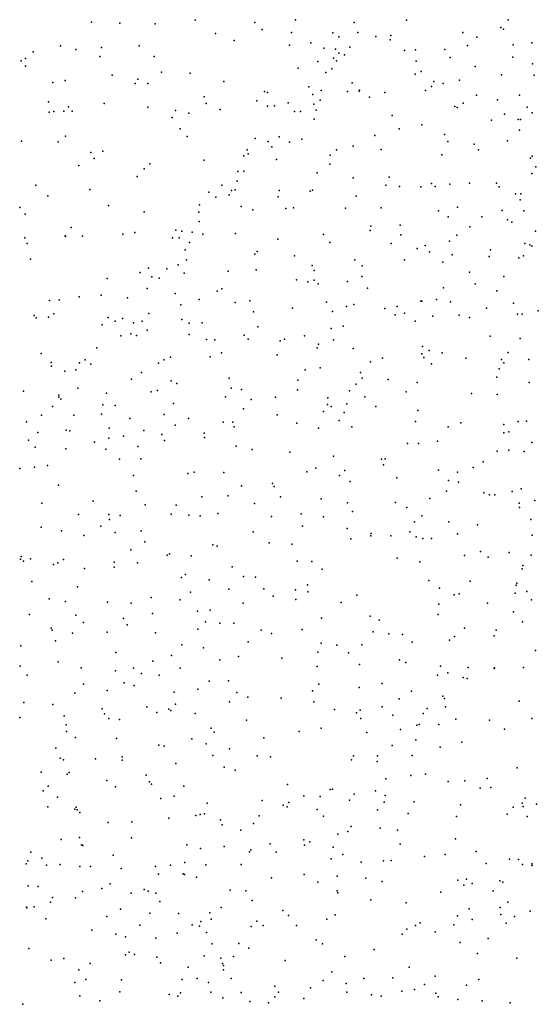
# Model space of a CAD drawing. Header units: metres. Extents: x -25 to 25, y -27.7 to 27.8.
# Tile 88 of 209: x -1.9 to -1.2, y -6.7 to -5.4. Entities that reach past the tile are written whole.
import ezdxf

# ---------------------------------------------------------------- set-up
doc = ezdxf.new("R2010")
doc.units = ezdxf.units.M

msp = doc.modelspace()

# ---------------------------------------------------------------- linework, layer by layer
for p in [(-1.8163, -5.3577, 15.1605), (-1.7781, -5.3591, 19.2294), (-1.7296, -5.3603, 0.5222), (-1.6756, -5.3551, -1.5947), (-1.5943, -5.3585, -1.5642), (-1.5389, -5.3548, 14.457), (-1.459, -5.3583, -5.5267), (-1.3879, -5.3552, -7.8795), (-1.2599, -5.3652, 19.4932), (-1.2498, -5.3545, -1.4816), (-1.6479, -5.3732, 19.3455), (-1.5842, -5.3677, 16.3682), (-1.5445, -5.3717, -8.0561), (-1.488, -5.3725, -3.0762), (-1.4799, -5.3778, -5.6266), (-1.4542, -5.3721, 19.4461), (-1.4299, -5.3772, -6.4827), (-1.4093, -5.376, -3.0826), (-1.3114, -5.3721, -3.0866), (-1.2925, -5.3782, -7.761), (-1.2559, -5.3673, -5.2304), (-1.8587, -5.3901, 19.1472), (-1.8028, -5.3925, 0.5133), (-1.7516, -5.39, -3.0031), (-1.6226, -5.383, -8.1147), (-1.547, -5.3893, 0.5033), (-1.518, -5.3861, -1.5565), (-1.4651, -5.3918, -5.4378), (-1.4103, -5.382, -5.3293), (-1.305, -5.3896, -1.5246), (-1.2427, -5.3888, -6.7627), (-1.2174, -5.386, 17.0735), (-1.8959, -5.3981, 15.2174), (-1.8377, -5.395, -2.9865), (-1.805, -5.4044, -8.2682), (-1.7314, -5.4043, 19.2882), (-1.5002, -5.393, -7.9999), (-1.4847, -5.3945, -5.7068), (-1.4801, -5.3999, -5.7919), (-1.4725, -5.4021, -5.9918), (-1.3905, -5.3963, 0.4569), (-1.3757, -5.3956, 18.1849), (-1.336, -5.395, -6.6319), (-1.3288, -5.4061, 3.124), (-1.2433, -5.4055, -3.0823), (-1.912, -5.4102, 0.4979), (-1.9062, -5.4176, -8.3242), (-1.906, -5.4072, -2.965), (-1.5084, -5.4114, 24.5255), (-1.4873, -5.4066, -6.2436), (-1.4831, -5.4106, -5.8857), (-1.3747, -5.4107, -1.5585), (-1.2945, -5.418, 24.4287), (-1.2166, -5.4147, -7.6136), (-1.7884, -5.4298, 15.039), (-1.7211, -5.4259, 14.7936), (-1.6823, -5.4274, 14.7002), (-1.5355, -5.4203, 15.7828), (-1.4977, -5.4263, -6.1463), (-1.4894, -5.4215, -6.0603), (-1.376, -5.4286, 16.6885), (-1.3679, -5.4247, 14.3241), (-1.2588, -5.4294, 17.9304), (-1.2145, -5.4297, 17.4601), (-1.8688, -5.44, 24.6649), (-1.8524, -5.4372, 16.128), (-1.7571, -5.441, 14.954), (-1.7535, -5.4353, -1.6223), (-1.74, -5.4413, 15.8863), (-1.6366, -5.4383, 0.5008), (-1.5206, -5.4456, -5.5104), (-1.4618, -5.4405, -6.3559), (-1.3542, -5.4455, -3.0696), (-1.3506, -5.4386, -7.8103), (-1.338, -5.4414, 19.5813), (-1.3159, -5.4368, 19.4232), (-1.663, -5.4595, -2.9825), (-1.5811, -5.4523, -3.0167), (-1.5772, -5.4535, -1.6164), (-1.5156, -5.4561, -5.9434), (-1.5042, -5.4508, -1.5965), (-1.4682, -5.4523, -3.0457), (-1.4525, -5.4518, -5.3282), (-1.452, -5.4501, -6.4674), (-1.4382, -5.4596, 0.4573), (-1.4176, -5.4535, -1.597), (-1.3623, -5.4507, 15.6198), (-1.2928, -5.4573, 0.4139), (-1.2342, -5.457, 15.4354), (-1.875, -5.4661, -8.28), (-1.8477, -5.4731, 15.0875), (-1.799, -5.4685, -8.2193), (-1.6604, -5.4683, -8.1044), (-1.5915, -5.4647, 20.8669), (-1.577, -5.4722, 14.522), (-1.5676, -5.4716, 16.4957), (-1.5489, -5.4676, -5.6423), (-1.5138, -5.4695, 0.4817), (-1.5053, -5.464, 14.4412), (-1.3221, -5.4727, -6.6323), (-1.3109, -5.468, 2.9383), (-1.2644, -5.4632, -6.7126), (-1.8741, -5.4802, 0.4896), (-1.8676, -5.4791, -1.653), (-1.8542, -5.4786, 19.1804), (-1.8427, -5.4787, -2.9024), (-1.7398, -5.4736, -8.168), (-1.702, -5.4777, 0.5009), (-1.6839, -5.4814, 24.6013), (-1.6416, -5.4765, 14.6103), (-1.5405, -5.4795, -5.8347), (-1.5323, -5.4791, -6.0521), (-1.5108, -5.4775, -6.3076), (-1.4077, -5.4845, 20.8012), (-1.3192, -5.4737, 19.5039), (-1.2547, -5.4828, -7.668), (-1.2238, -5.4735, -3.0686), (-1.2172, -5.4809, -6.7796), (-1.7069, -5.4875, 19.3335), (-1.5134, -5.4897, -5.3612), (-1.3672, -5.4974, -6.5751), (-1.2724, -5.4912, -5.2182), (-1.2362, -5.4902, 14.2783), (-1.233, -5.49, 17.2541), (-1.8516, -5.5126, 18.581), (-1.6957, -5.5027, -1.6349), (-1.4311, -5.5118, 19.4778), (-1.3978, -5.503, -7.8406), (-1.3361, -5.5104, 14.3301), (-1.2341, -5.5046, -1.5998), (-1.9115, -5.5195, -2.8461), (-1.8619, -5.5206, 15.9751), (-1.6863, -5.5134, 20.9875), (-1.594, -5.516, 0.4844), (-1.576, -5.52, -5.5044), (-1.561, -5.5139, -5.9597), (-1.5472, -5.5211, 19.4539), (-1.5302, -5.5169, 3.4246), (-1.4606, -5.5263, -7.8987), (-1.3316, -5.52, -7.768), (-1.296, -5.5237, -1.6333), (-1.2505, -5.519, 17.67), (-1.8173, -5.5349, -1.6485), (-1.8012, -5.533, 15.0305), (-1.6092, -5.5395, -8.0338), (-1.6048, -5.5315, -5.6078), (-1.6033, -5.5367, -5.6784), (-1.571, -5.5275, -6.1886), (-1.4919, -5.5388, 16.6483), (-1.4832, -5.5315, 0.4544), (-1.4224, -5.5307, -5.295), (-1.3401, -5.5383, -5.2471), (-1.2901, -5.5313, 20.0693), (-1.2172, -5.5398, -7.6063), (-1.8338, -5.5525, 19.2514), (-1.813, -5.5432, 0.4809), (-1.7372, -5.5503, -2.8557), (-1.6634, -5.5453, -2.9015), (-1.5646, -5.5446, -5.3878), (-1.4922, -5.5509, -2.9906), (-1.2193, -5.5426, -3.0531), (-1.7446, -5.557, -1.6443), (-1.6175, -5.5609, 21.1568), (-1.6091, -5.5605, -5.9025), (-1.5095, -5.5626, -7.9457), (-1.2174, -5.5637, 0.346), (-1.212, -5.5544, -5.176), (-1.8922, -5.5796, 0.4548), (-1.7543, -5.5676, 19.3408), (-1.639, -5.5794, -5.7367), (-1.6182, -5.5741, -1.6493), (-1.4604, -5.5696, 14.4654), (-1.4162, -5.5792, -1.6717), (-1.4117, -5.5685, -3.0081), (-1.3539, -5.5772, 19.8536), (-1.3292, -5.578, 3.3235), (-1.3024, -5.5765, -3.0328), (-1.2656, -5.5765, -7.6714), (-1.8187, -5.5853, 24.6122), (-1.657, -5.5891, -5.6225), (-1.6291, -5.5927, -6.0528), (-1.6261, -5.5866, -5.4866), (-1.6208, -5.5857, -6.1514), (-1.561, -5.5867, 14.576), (-1.5188, -5.5877, -1.6692), (-1.5159, -5.586, -6.4089), (-1.3975, -5.581, 20.9588), (-1.3683, -5.5815, 19.5002), (-1.3492, -5.5814, 20.4478), (-1.262, -5.5818, -6.7077), (-1.2398, -5.591, -1.6601), (-1.2323, -5.5911, 19.1691), (-1.8756, -5.5937, 15.1131), (-1.7931, -5.607, -8.1887), (-1.6695, -5.606, 14.7581), (-1.6475, -5.5956, -5.8311), (-1.5627, -5.5953, -7.9906), (-1.4564, -5.5945, -6.4907), (-1.2336, -5.5992, 24.3992), (-1.9141, -5.6097, 19.1864), (-1.9067, -5.6187, 21.1085), (-1.745, -5.6158, -2.7902), (-1.6703, -5.6161, -8.0808), (-1.6127, -5.6082, 0.4499), (-1.597, -5.6128, -6.2856), (-1.5519, -5.6113, -6.3411), (-1.5417, -5.6103, 0.4424), (-1.471, -5.6107, -5.3055), (-1.4225, -5.6101, 15.5455), (-1.3445, -5.6142, 20.6187), (-1.3186, -5.6093, 0.387), (-1.2577, -5.614, 15.1161), (-1.2282, -5.6144, 14.9308), (-1.6702, -5.6286, -5.9921), (-1.3968, -5.6336, -2.9711), (-1.3314, -5.6226, 20.8206), (-1.2855, -5.6226, -5.2085), (-1.2507, -5.6264, 3.467), (-1.2448, -5.6295, -3.0221), (-1.844, -5.6371, -2.7557), (-1.7736, -5.6459, 15.0004), (-1.7574, -5.6436, -1.6609), (-1.7016, -5.6407, -5.6706), (-1.6936, -5.642, -5.543), (-1.6795, -5.6432, -1.6607), (-1.6648, -5.6458, -5.4485), (-1.6204, -5.6452, 18.3108), (-1.5011, -5.6464, 14.5481), (-1.4375, -5.6412, 0.4101), (-1.4365, -5.6349, 19.4946), (-1.3956, -5.6471, -6.5662), (-1.302, -5.6359, 17.3297), (-1.2126, -5.6419, 0.3193), (-1.9071, -5.6511, -1.657), (-1.904, -5.6587, 19.2637), (-1.8524, -5.6481, -8.2386), (-1.8518, -5.6492, 21.5156), (-1.8287, -5.6488, 0.4331), (-1.7063, -5.6512, -5.7578), (-1.6971, -5.6511, -5.9133), (-1.6833, -5.6574, -6.1411), (-1.5632, -5.6526, 15.6486), (-1.4923, -5.6574, 18.1398), (-1.4087, -5.6586, -5.2669), (-1.3296, -5.6557, 19.5164), (-1.3197, -5.6474, 19.3005), (-1.227, -5.6586, -6.7646), (-1.2203, -5.6603, -5.1726), (-1.6892, -5.6674, 3.4836), (-1.5943, -5.6732, -5.3316), (-1.5913, -5.6695, -8.008), (-1.3734, -5.6657, 14.4417), (-1.3626, -5.6613, 19.4503), (-1.3568, -5.67, 17.7486), (-1.2739, -5.6672, -6.6973), (-1.2176, -5.6621, 14.3534), (-1.8995, -5.68, 0.4185), (-1.6871, -5.6811, 19.4415), (-1.5402, -5.6754, -6.4257), (-1.4582, -5.681, 16.8245), (-1.3907, -5.6808, 3.5774), (-1.3386, -5.6841, 17.1487), (-1.3257, -5.6741, -2.9704), (-1.2757, -5.6763, -1.7163), (-1.2351, -5.6781, 19.52), (-1.2288, -5.6756, 3.6278), (-1.7502, -5.6983, -5.7299), (-1.739, -5.6922, -5.8651), (-1.7138, -5.6931, -2.7465), (-1.6987, -5.6878, -6.2388), (-1.6905, -5.6991, 14.8537), (-1.6307, -5.6961, 14.7652), (-1.5924, -5.6944, 19.4939), (-1.5164, -5.6887, -2.8588), (-1.5136, -5.6953, -5.288), (-1.4481, -5.6892, -1.7173), (-1.3021, -5.6976, 21.0698), (-1.7952, -5.7061, 19.4273), (-1.7344, -5.7038, -6.0917), (-1.7243, -5.7059, 0.4248), (-1.5377, -5.708, -7.9603), (-1.522, -5.7109, -1.7213), (-1.5137, -5.7087, 14.6098), (-1.5081, -5.7135, 21.3728), (-1.4682, -5.7102, 19.942), (-1.4488, -5.7034, -6.5225), (-1.2948, -5.7133, 0.3457), (-1.2554, -5.7036, 2.832), (-1.7409, -5.7199, -6.1782), (-1.7024, -5.7267, 15.7196), (-1.6453, -5.7236, -2.7602), (-1.6391, -5.7203, 0.4176), (-1.4409, -5.7196, 0.3893), (-1.3376, -5.719, -7.7351), (-1.265, -5.7228, 3.1169), (-1.8734, -5.7361, -1.6524), (-1.8603, -5.7354, -2.6766), (-1.8334, -5.7313, 18.4758), (-1.8033, -5.7289, 15.0322), (-1.7675, -5.7324, -6.0171), (-1.6701, -5.7346, 19.5172), (-1.6208, -5.7387, -6.3659), (-1.6009, -5.7366, -1.7107), (-1.4966, -5.7386, 20.6122), (-1.3687, -5.7369, 21.2546), (-1.3671, -5.737, -5.2237), (-1.3474, -5.7349, -6.6159), (-1.3283, -5.7379, -1.7688), (-1.2423, -5.7398, -1.7516), (-1.7383, -5.7537, -2.6901), (-1.6948, -5.7421, 16.6026), (-1.5963, -5.7517, 20.4511), (-1.5429, -5.7466, 0.4049), (-1.4885, -5.7513, -2.8264), (-1.4698, -5.7443, -7.8816), (-1.4598, -5.7418, -5.2528), (-1.4174, -5.747, 14.5523), (-1.4008, -5.7444, -2.8795), (-1.3905, -5.7532, 15.1885), (-1.2791, -5.7467, -7.6442), (-1.2087, -5.7504, 0.262), (-1.8945, -5.7566, 15.0859), (-1.8919, -5.7596, 15.9701), (-1.8751, -5.7589, 19.5), (-1.8677, -5.7544, -8.2608), (-1.7936, -5.7594, -5.7095), (-1.7841, -5.7641, 0.4029), (-1.7742, -5.7606, -5.467), (-1.7593, -5.7663, -5.3952), (-1.7474, -5.7643, -8.1719), (-1.6934, -5.762, -8.1138), (-1.6834, -5.7668, -5.334), (-1.666, -5.7667, -1.699), (-1.4035, -5.7558, -6.571), (-1.3762, -5.7641, 19.5374), (-1.352, -5.7574, 15.0099), (-1.3164, -5.7561, 24.4322), (-1.3024, -5.7593, 14.8216), (-1.237, -5.7549, 14.4338), (-1.2307, -5.7545, 20.9367), (-1.8018, -5.7693, -5.5804), (-1.7407, -5.7766, 14.9829), (-1.5902, -5.7719, 20.0814), (-1.4905, -5.7744, -1.7571), (-1.474, -5.7709, 19.7688), (-1.7765, -5.7841, -1.6764), (-1.763, -5.7815, 19.5564), (-1.7551, -5.7838, -6.2559), (-1.6834, -5.7822, 21.5317), (-1.6601, -5.7892, 20.2942), (-1.6487, -5.7897, -8.0675), (-1.6088, -5.7831, -5.2867), (-1.6033, -5.7886, 3.5676), (-1.5599, -5.7909, -7.9782), (-1.554, -5.7889, -6.4527), (-1.5267, -5.7843, 19.5481), (-1.4871, -5.7894, 14.6698), (-1.2744, -5.7845, -6.7191), (-1.2336, -5.7879, 19.1256), (-1.809, -5.8004, -6.1136), (-1.6396, -5.8073, -2.7121), (-1.5097, -5.8006, -7.9224), (-1.5075, -5.7954, -5.2486), (-1.4607, -5.8014, 0.3582), (-1.3663, -5.7988, -1.7862), (-1.3571, -5.804, -2.8773), (-1.3396, -5.8072, -7.7207), (-1.2495, -5.8066, -7.5811), (-1.8848, -5.808, 0.3733), (-1.8712, -5.8206, 19.5909), (-1.8329, -5.8207, -5.981), (-1.825, -5.8168, -5.5298), (-1.7182, -5.8169, -6.3201), (-1.709, -5.8131, 0.381), (-1.6552, -5.8129, -6.3836), (-1.564, -5.81, 18.0886), (-1.4371, -5.8194, -6.5589), (-1.4205, -5.8144, -7.8141), (-1.367, -5.8087, 20.8546), (-1.3646, -5.8138, 0.3208), (-1.3072, -5.8144, -5.1798), (-1.2589, -5.8163, -1.7904), (-1.2555, -5.8209, -2.9202), (-1.2217, -5.8163, 19.5371), (-1.8708, -5.8252, -2.6398), (-1.8529, -5.8323, -1.6673), (-1.8378, -5.8304, -5.6933), (-1.8171, -5.8228, -6.2028), (-1.7486, -5.8341, 18.3252), (-1.7251, -5.8212, -2.669), (-1.5259, -5.8305, 0.3615), (-1.5053, -5.8275, -6.4998), (-1.4507, -5.8338, -2.8099), (-1.3541, -5.8224, 3.7155), (-1.2619, -5.8291, 14.511), (-1.7619, -5.8432, -5.3287), (-1.708, -5.8453, -8.1407), (-1.629, -5.8418, 14.8886), (-1.5358, -5.8446, -1.7763), (-1.4483, -5.8417, 19.5744), (-1.4131, -5.8434, 17.1917), (-1.3736, -5.8477, -5.1888), (-1.2653, -5.8403, 0.2431), (-1.2212, -5.8478, -6.8192), (-1.909, -5.8592, 16.4578), (-1.835, -5.8551, 0.3564), (-1.7352, -5.8605, -1.6938), (-1.7265, -5.8583, 20.1138), (-1.7003, -5.849, 19.6235), (-1.6264, -5.8553, 0.3553), (-1.6126, -5.8571, -6.4445), (-1.5363, -5.8576, 14.8046), (-1.4656, -5.8588, -5.2111), (-1.4563, -5.8497, -1.7916), (-1.3885, -5.8602, -6.6152), (-1.861, -5.8674, -5.6295), (-1.8607, -5.8646, -5.8484), (-1.858, -5.8703, -6.1421), (-1.796, -5.8619, -8.2206), (-1.6343, -5.8672, -8.0537), (-1.5994, -5.8705, -2.6977), (-1.5662, -5.8677, -5.2375), (-1.4949, -5.8685, 15.033), (-1.4446, -5.8671, 19.5323), (-1.2996, -5.8627, 21.1966), (-1.2648, -5.8641, -6.7624), (-1.8695, -5.88, 21.7042), (-1.8009, -5.878, 19.6681), (-1.7843, -5.8787, 16.6076), (-1.7049, -5.8763, -6.3774), (-1.6097, -5.8832, 19.6416), (-1.501, -5.8868, 17.8057), (-1.4954, -5.8774, -7.8992), (-1.4904, -5.88, -2.7589), (-1.469, -5.8765, 14.7462), (-1.4298, -5.88, 24.4649), (-1.3724, -5.8857, 19.5909), (-1.905, -5.9012, 19.6989), (-1.8842, -5.892, -5.976), (-1.8406, -5.8918, -2.6218), (-1.8026, -5.8908, 15.0382), (-1.7644, -5.8966, -2.6294), (-1.7174, -5.8912, -5.2706), (-1.6846, -5.8963, 20.6533), (-1.6374, -5.9013, 16.7649), (-1.6243, -5.9013, 15.4727), (-1.5639, -5.8915, -7.977), (-1.4796, -5.8992, -6.5433), (-1.4728, -5.8884, 0.3188), (-1.3759, -5.9005, 19.3694), (-1.2359, -5.9007, 21.009), (-1.225, -5.9, 3.8822), (-1.8507, -5.9124, -5.3593), (-1.846, -5.9135, -8.2617), (-1.7926, -5.9096, -1.687), (-1.7453, -5.9129, 15.7373), (-1.7024, -5.9055, 19.6913), (-1.6225, -5.9078, -1.7526), (-1.537, -5.903, -6.4942), (-1.5075, -5.9098, -1.8068), (-1.4624, -5.9079, 14.8829), (-1.3313, -5.9079, -6.6881), (-1.3139, -5.9026, -5.1568), (-1.2555, -5.9045, -2.8823), (-1.249, -5.9148, 14.5769), (-1.9021, -5.926, -2.6066), (-1.8895, -5.9155, -5.7234), (-1.793, -5.9233, -5.3034), (-1.7729, -5.9206, 0.3323), (-1.7206, -5.9183, -8.1655), (-1.7173, -5.9262, 15.024), (-1.663, -5.9163, -2.6546), (-1.6628, -5.9225, -8.0974), (-1.346, -5.9274, -1.839), (-1.2556, -5.9159, 19.5802), (-1.8931, -5.9357, -5.4937), (-1.8514, -5.9376, 20.2932), (-1.8125, -5.9285, -6.3054), (-1.7969, -5.9384, 20.5235), (-1.7534, -5.9347, -6.3688), (-1.6196, -5.9343, 0.3185), (-1.5978, -5.9388, -8.0203), (-1.3868, -5.9307, 14.7232), (-1.3717, -5.9306, -7.7396), (-1.2648, -5.941, 19.17), (-1.2489, -5.9395, 0.1632), (-1.2279, -5.9412, -6.8436), (-1.2177, -5.929, -7.4637), (-1.7785, -5.9516, 19.7555), (-1.7495, -5.9514, -5.2485), (-1.5468, -5.9424, -5.2053), (-1.4875, -5.9475, 17.0901), (-1.422, -5.9519, -5.1703), (-1.4169, -5.9512, -7.7947), (-1.9139, -5.9646, -1.6093), (-1.8938, -5.9628, -8.2969), (-1.8761, -5.9603, 2.1388), (-1.5112, -5.964, -7.9114), (-1.4719, -5.9671, 14.8688), (-1.4191, -5.9594, -2.7671), (-1.3445, -5.9668, -5.1472), (-1.2975, -5.9632, -6.7597), (-1.2838, -5.9552, 14.6647), (-1.7595, -5.974, -8.2004), (-1.6852, -5.9712, 21.5952), (-1.677, -5.9696, 19.8105), (-1.6364, -5.9699, -5.2078), (-1.5237, -5.9689, 21.4707), (-1.4793, -5.9741, -6.5717), (-1.4011, -5.9772, 0.2219), (-1.331, -5.9809, 0.1884), (-1.3184, -5.9693, 19.6284), (-1.8611, -5.9873, -6.3027), (-1.7555, -5.9951, -2.6057), (-1.6122, -5.9882, 3.7114), (-1.5703, -5.9847, -2.6674), (-1.5678, -5.9888, 0.2759), (-1.4645, -5.982, -1.8315), (-1.3173, -5.983, -7.6105), (-1.232, -5.992, -1.8404), (-1.6664, -6.0028, -8.0979), (-1.6304, -6.0015, 15.0749), (-1.5593, -6.0028, 14.9672), (-1.504, -6.0056, 17.2574), (-1.3562, -6.0053, -6.7156), (-1.3336, -5.9952, 14.7488), (-1.2826, -5.9977, -2.8446), (-1.2752, -6.0003, 0.1316), (-1.2678, -6.0003, -5.1184), (-1.2443, -5.9956, 24.3757), (-1.2136, -6.0078, -7.3694), (-1.8839, -6.0116, -2.594), (-1.814, -6.009, -5.2576), (-1.7433, -6.0137, 20.7586), (-1.7014, -6.0143, 0.2654), (-1.5945, -6.0121, -1.7866), (-1.4683, -6.0113, 19.7065), (-1.4029, -6.0105, -7.7599), (-1.3875, -6.0177, 21.28), (-1.2346, -6.0114, 19.6181), (-1.2345, -6.0176, -6.9136), (-1.8341, -6.0268, 19.8202), (-1.793, -6.027, 15.8618), (-1.7918, -6.0336, -6.4142), (-1.7774, -6.0283, 24.4974), (-1.7082, -6.0267, -1.7188), (-1.6842, -6.0279, 15.5581), (-1.6684, -6.029, 17.9677), (-1.6446, -6.0255, 15.2377), (-1.5718, -6.0299, 24.4787), (-1.5313, -6.0262, -1.8225), (-1.5007, -6.0301, -5.149), (-1.4616, -6.0231, 0.2117), (-1.3673, -6.0288, 14.8496), (-1.2188, -6.0339, 14.7306), (-1.8847, -6.0442, 1.8827), (-1.8036, -6.0427, 0.2343), (-1.5296, -6.0428, -7.9167), (-1.4688, -6.0458, -7.8336), (-1.377, -6.037, 19.6844), (-1.3303, -6.037, -2.8108), (-1.2915, -6.041, 14.6402), (-1.8571, -6.049, -6.3703), (-1.827, -6.0556, -1.6539), (-1.7844, -6.0513, 15.0508), (-1.7488, -6.0494, -5.1719), (-1.5967, -6.0505, -5.1505), (-1.4637, -6.0602, -6.6412), (-1.4365, -6.056, 3.874), (-1.4362, -6.053, -2.7359), (-1.4091, -6.0561, -1.844), (-1.3836, -6.0504, -5.128), (-1.3748, -6.0575, -7.6936), (-1.366, -6.0595, 19.3127), (-1.3538, -6.0597, -6.7618), (-1.3186, -6.0535, -7.5668), (-1.217, -6.0549, -2.8716), (-1.7629, -6.0748, -2.5967), (-1.7441, -6.0642, 16.8095), (-1.6512, -6.0684, 19.8265), (-1.6454, -6.07, -6.5118), (-1.5748, -6.0656, 17.5707), (-1.5439, -6.0672, -6.5776), (-1.9132, -6.0875, 16.1762), (-1.912, -6.0843, 19.8677), (-1.8995, -6.0872, 16.6568), (-1.8546, -6.088, -2.5894), (-1.7137, -6.0823, 2.488), (-1.7105, -6.0805, 0.2118), (-1.6808, -6.0831, -5.1451), (-1.4008, -6.0864, 14.9651), (-1.3091, -6.0827, -1.8582), (-1.2874, -6.0772, 0.0719), (-1.277, -6.085, 19.6804), (-1.2483, -6.0787, 4.0074), (-1.2183, -6.0821, -7.2477), (-1.9089, -6.0906, -1.5718), (-1.8681, -6.0951, 18.2546), (-1.8621, -6.0927, 15.0689), (-1.8259, -6.1004, 3.5756), (-1.7857, -6.0985, -8.1947), (-1.7854, -6.0919, 19.7622), (-1.7539, -6.0925, -6.4704), (-1.6253, -6.098, 14.9097), (-1.5369, -6.0905, 15.0247), (-1.5168, -6.0909, 21.1426), (-1.5028, -6.1013, -2.6787), (-1.3697, -6.0914, 0.109), (-1.2305, -6.1008, 14.8423), (-1.2297, -6.0965, -7.06), (-1.6938, -6.1125, -2.6079), (-1.6887, -6.1085, -8.0946), (-1.6098, -6.1112, -1.7799), (-1.5935, -6.112, 2.356), (-1.8977, -6.1182, 19.88), (-1.8356, -6.1253, 2.7033), (-1.6563, -6.1158, 1.9868), (-1.6297, -6.1285, 17.1016), (-1.582, -6.1282, -7.9729), (-1.5227, -6.1226, -7.8884), (-1.3578, -6.1168, -7.6178), (-1.343, -6.1272, 24.3996), (-1.3015, -6.1175, -6.8977), (-1.2387, -6.123, -0.0055), (-1.2379, -6.1202, -7.3045), (-1.8742, -6.1415, -8.2556), (-1.7352, -6.1399, 3.7258), (-1.6819, -6.1325, 19.6345), (-1.5693, -6.1381, -6.6065), (-1.5389, -6.1296, 19.8408), (-1.5222, -6.1322, -5.1211), (-1.4554, -6.1366, -6.7106), (-1.3232, -6.1364, 14.98), (-1.3162, -6.1348, 0.0423), (-1.2404, -6.1339, -7.1478), (-1.2244, -6.1318, -2.8546), (-1.8518, -6.1453, -6.4588), (-1.7947, -6.1463, 0.1515), (-1.7623, -6.1476, 1.8224), (-1.6959, -6.143, 15.0967), (-1.6102, -6.1477, -5.12), (-1.5384, -6.1424, 2.1866), (-1.4769, -6.1465, -1.8365), (-1.3438, -6.1488, 19.7525), (-1.278, -6.1476, -7.0015), (-1.2182, -6.1429, -1.8463), (-1.9008, -6.1627, 3.2277), (-1.8376, -6.1636, 18.0866), (-1.7727, -6.1682, -8.1692), (-1.7335, -6.1617, -5.1133), (-1.6722, -6.1584, 15.3537), (-1.6549, -6.1572, -1.7505), (-1.5035, -6.168, 24.4438), (-1.4374, -6.1653, 0.0774), (-1.3449, -6.1629, -5.0927), (-1.2423, -6.1593, 19.1442), (-1.8713, -6.1813, -2.5848), (-1.8272, -6.174, 19.9141), (-1.7678, -6.1768, -1.6701), (-1.6613, -6.1727, -6.5686), (-1.6419, -6.1748, 15.0648), (-1.6227, -6.1748, 21.3144), (-1.425, -6.1707, 15.0588), (-1.3092, -6.1813, -1.8581), (-1.2303, -6.1728, 14.9245), (-1.87, -6.1842, 20.966), (-1.8424, -6.1882, 15.0816), (-1.7949, -6.1871, 21.5533), (-1.7293, -6.1878, 0.1217), (-1.672, -6.1829, -2.6086), (-1.5858, -6.184, -2.6311), (-1.5715, -6.1887, 0.1058), (-1.5297, -6.1833, 3.9241), (-1.4332, -6.1865, -6.7798), (-1.4119, -6.1891, -1.842), (-1.3936, -6.1903, -7.6544), (-1.3226, -6.193, -6.9631), (-1.2688, -6.1921, -0.0441), (-1.2662, -6.1843, -7.2788), (-1.9126, -6.2056, 3.0107), (-1.8654, -6.1985, -1.5683), (-1.6934, -6.2043, -1.7123), (-1.664, -6.2081, 0.0945), (-1.6035, -6.2002, -7.9709), (-1.5042, -6.2017, 15.0746), (-1.4828, -6.2046, 19.8614), (-1.4487, -6.2041, -7.7476), (-1.3804, -6.2003, -2.7541), (-1.3297, -6.1979, -7.4612), (-1.7832, -6.2146, -5.0761), (-1.7075, -6.2187, -8.0773), (-1.6163, -6.2201, 19.9103), (-1.5574, -6.2223, -5.0774), (-1.5087, -6.2142, 0.0636), (-1.467, -6.2149, 2.3308), (-1.2126, -6.212, -0.1018), (-1.9136, -6.2331, 24.4742), (-1.8617, -6.2272, 21.4064), (-1.8305, -6.2354, -8.1808), (-1.7593, -6.2358, 17.7195), (-1.7331, -6.2264, -6.5638), (-1.6956, -6.2357, 15.7585), (-1.6419, -6.2243, -6.6229), (-1.5097, -6.2336, 1.9974), (-1.4519, -6.2308, -5.0634), (-1.3976, -6.2247, -0.0047), (-1.3888, -6.2282, -6.8704), (-1.3416, -6.233, -5.0459), (-1.3042, -6.2351, -7.3138), (-1.2683, -6.2354, -1.8337), (-1.2287, -6.2351, -2.8654), (-1.9037, -6.2455, 0.0315), (-1.784, -6.2394, 0.0631), (-1.7483, -6.243, 17.115), (-1.7242, -6.2452, 17.4502), (-1.3459, -6.2453, 19.8236), (-1.3316, -6.242, -7.3866), (-1.311, -6.2486, -7.1448), (-1.2687, -6.2362, 19.7736), (-1.8272, -6.2575, 3.6321), (-1.7718, -6.256, 15.082), (-1.7582, -6.2595, -2.5936), (-1.6565, -6.2535, -8.0022), (-1.6301, -6.2531, 0.0452), (-1.5074, -6.2578, -7.7869), (-1.4523, -6.2619, -2.7058), (-1.4212, -6.2567, -7.6504), (-1.3057, -6.2497, -0.0855), (-1.8391, -6.2699, -6.5546), (-1.7952, -6.266, 1.6627), (-1.7038, -6.2684, 0.037), (-1.6718, -6.2644, 2.7231), (-1.6187, -6.2689, 15.0927), (-1.604, -6.2754, -7.927), (-1.516, -6.2665, -6.7621), (-1.3812, -6.2673, -0.0622), (-1.3385, -6.2741, 4.0901), (-1.9085, -6.2823, 16.9037), (-1.869, -6.2853, -1.5245), (-1.7411, -6.2884, -8.0773), (-1.7023, -6.2848, -6.6313), (-1.6287, -6.2815, -5.0402), (-1.5583, -6.2768, -7.8502), (-1.5142, -6.2815, -5.0386), (-1.4212, -6.2882, -5.0226), (-1.3981, -6.2776, -7.5761), (-1.3361, -6.277, -2.789), (-1.335, -6.2886, -7.2013), (-1.2346, -6.2807, 15.0902), (-1.8534, -6.3008, 17.8405), (-1.8019, -6.291, -1.5906), (-1.7988, -6.298, 19.9735), (-1.7277, -6.2962, -1.6523), (-1.7112, -6.2917, 14.9795), (-1.7086, -6.2935, -5.0227), (-1.6754, -6.2976, 24.4495), (-1.4857, -6.2921, 19.9087), (-1.456, -6.2965, -6.8587), (-1.451, -6.293, -1.8034), (-1.4065, -6.2998, -6.9449), (-1.3651, -6.2973, -7.4289), (-1.3599, -6.2908, -7.0264), (-1.9139, -6.303, 19.9678), (-1.8508, -6.313, -2.5947), (-1.7929, -6.3043, 2.8984), (-1.7785, -6.3055, 3.8291), (-1.6055, -6.3064, 1.748), (-1.4503, -6.3044, 24.3803), (-1.3739, -6.3135, -1.8138), (-1.3709, -6.3125, 19.8805), (-1.3438, -6.3123, -7.2714), (-1.3208, -6.3051, 15.1369), (-1.2753, -6.3064, -4.9748), (-1.2173, -6.3044, -2.8826), (-1.8504, -6.322, -0.0533), (-1.6535, -6.3172, 15.6228), (-1.6496, -6.323, -6.7035), (-1.534, -6.3218, -0.0479), (-1.5042, -6.3173, -7.7368), (-1.4421, -6.3235, -7.6203), (-1.3961, -6.3193, -2.7484), (-1.2547, -6.3189, 19.8254), (-1.8384, -6.3301, -4.9804), (-1.7822, -6.3313, -6.6249), (-1.7247, -6.3403, 15.9375), (-1.7174, -6.342, -0.0535), (-1.6799, -6.3318, -7.9875), (-1.6604, -6.3386, -2.6202), (-1.5821, -6.3304, 19.4285), (-1.4075, -6.3411, 2.5038), (-1.3753, -6.3331, -0.1401), (-1.3127, -6.3363, -0.1793), (-1.8651, -6.3444, -6.6002), (-1.6515, -6.3547, -0.0802), (-1.6286, -6.3453, -4.9939), (-1.5913, -6.355, -7.8443), (-1.5729, -6.3562, -1.7355), (-1.4603, -6.355, -0.1277), (-1.4274, -6.3549, -6.9894), (-1.3801, -6.3544, -7.3829), (-1.3424, -6.3433, -4.9668), (-1.8592, -6.3582, 17.3198), (-1.8547, -6.3604, -1.4975), (-1.811, -6.359, -8.0995), (-1.7749, -6.3607, -2.5994), (-1.7748, -6.3565, 19.5663), (-1.7015, -6.3656, 20.0003), (-1.4629, -6.3603, -4.9793), (-1.428, -6.3628, -1.7844), (-1.8851, -6.3772, -0.1462), (-1.8497, -6.3801, 16.1489), (-1.847, -6.3778, -4.9291), (-1.7422, -6.3811, -1.6089), (-1.6359, -6.3704, -1.687), (-1.6211, -6.3745, -6.7755), (-1.3821, -6.3817, -7.2305), (-1.3621, -6.3798, -0.2114), (-1.2375, -6.3714, -4.9173), (-1.8752, -6.396, -2.6054), (-1.7956, -6.3884, -6.6683), (-1.7377, -6.3905, -8.0151), (-1.7349, -6.3936, -0.1234), (-1.6908, -6.3962, -6.7417), (-1.5498, -6.3938, -2.6547), (-1.4161, -6.3861, -7.4948), (-1.3311, -6.3898, -1.795), (-1.3085, -6.3888, 24.2823), (-1.2783, -6.386, -0.2553), (-1.8823, -6.4026, -1.3957), (-1.7839, -6.397, 1.5564), (-1.5277, -6.4092, -7.6756), (-1.492, -6.4006, -1.7483), (-1.4885, -6.4002, -7.6177), (-1.4591, -6.4072, -7.5539), (-1.4302, -6.4024, 1.8597), (-1.417, -6.4087, -7.1144), (-1.288, -6.3988, 15.1198), (-1.2735, -6.3979, 2.1471), (-1.8625, -6.4113, 20.0243), (-1.722, -6.4129, 15.113), (-1.7042, -6.41, -4.9339), (-1.6593, -6.4194, -1.6296), (-1.5843, -6.4158, 24.4022), (-1.5557, -6.4219, -6.8828), (-1.5482, -6.4184, -4.9451), (-1.5056, -6.4102, 19.9668), (-1.4654, -6.4154, -7.0178), (-1.4183, -6.418, 19.9391), (-1.3775, -6.4176, -2.7782), (-1.3147, -6.4214, -2.826), (-1.2306, -6.4195, -1.7563), (-1.2267, -6.4125, 14.6133), (-1.2113, -6.4206, 15.0908), (-1.876, -6.4242, -6.662), (-1.8389, -6.4274, -8.0653), (-1.8374, -6.4246, 3.296), (-1.8357, -6.4283, -0.1964), (-1.8324, -6.4321, 24.4477), (-1.6746, -6.4362, -0.1847), (-1.6688, -6.4349, -2.6413), (-1.6627, -6.4338, -6.8042), (-1.5884, -6.4364, -7.7414), (-1.5501, -6.4245, 2.7771), (-1.5094, -6.4281, 15.1215), (-1.4274, -6.4283, -7.3705), (-1.3855, -6.4333, -4.9026), (-1.251, -6.4345, 19.1814), (-1.2427, -6.4249, -0.3201), (-1.2294, -6.424, -4.8685), (-1.7938, -6.4455, -2.6209), (-1.7616, -6.4448, -6.7416), (-1.7113, -6.4399, -1.5734), (-1.6411, -6.442, 15.4616), (-1.6386, -6.4488, -4.9068), (-1.5962, -6.4468, -0.2062), (-1.501, -6.437, -2.698), (-1.3202, -6.4375, -0.3026), (-1.2237, -6.4376, 19.8835), (-1.6133, -6.456, 20.0263), (-1.4813, -6.4614, -7.5126), (-1.468, -6.4579, -1.7105), (-1.4631, -6.4512, -7.0808), (-1.424, -6.4534, 4.1261), (-1.4003, -6.4558, -0.2897), (-1.8575, -6.4687, -0.2798), (-1.8326, -6.4661, -6.728), (-1.83, -6.4761, 3.7375), (-1.7618, -6.4666, 3.9195), (-1.6867, -6.4758, 14.9135), (-1.5735, -6.4747, -0.2665), (-1.5277, -6.4693, -6.9972), (-1.5269, -6.4762, -7.574), (-1.5196, -6.472, -4.8961), (-1.3968, -6.4752, -1.7159), (-1.3215, -6.4676, -4.8555), (-1.8988, -6.486, -1.2067), (-1.8281, -6.4769, -1.3599), (-1.7869, -6.4901, -1.4162), (-1.668, -6.481, -0.2669), (-1.636, -6.478, 15.6719), (-1.6014, -6.4855, -6.9298), (-1.5997, -6.4826, -1.6096), (-1.5652, -6.486, -2.6863), (-1.4878, -6.4791, -0.2851), (-1.4747, -6.489, -7.2425), (-1.3356, -6.4891, -0.3638), (-1.2931, -6.4852, -2.8699), (-1.9055, -6.502, 19.6479), (-1.9028, -6.4978, -6.7229), (-1.884, -6.4939, -2.6368), (-1.8774, -6.5034, -8.0178), (-1.8592, -6.5028, -0.352), (-1.7091, -6.5035, 15.1322), (-1.6894, -6.5001, 20.0623), (-1.6608, -6.5031, -1.5472), (-1.613, -6.5025, -4.8611), (-1.4904, -6.4952, -7.1656), (-1.4498, -6.4995, 19.989), (-1.4194, -6.4976, -2.7792), (-1.4087, -6.4974, 19.2925), (-1.3635, -6.4919, 15.0944), (-1.2796, -6.5013, 15.0739), (-1.2478, -6.4954, -1.7009), (-1.2358, -6.4961, 2.3951), (-1.2304, -6.5027, -0.4272), (-1.2177, -6.5018, 14.676), (-1.8323, -6.5055, 3.4954), (-1.8178, -6.5053, 15.1368), (-1.7762, -6.5081, -0.3271), (-1.7294, -6.5053, -7.873), (-1.7253, -6.5158, -4.8347), (-1.6919, -6.5154, 15.16), (-1.6898, -6.5161, -7.7968), (-1.527, -6.5163, -1.6359), (-1.2171, -6.504, 14.5827), (-1.7912, -6.529, -1.3257), (-1.6736, -6.5197, -6.8954), (-1.5717, -6.521, 15.1468), (-1.5084, -6.5266, -4.844), (-1.4825, -6.5185, -0.3607), (-1.4431, -6.5213, -1.6574), (-1.4212, -6.5259, 2.7226), (-1.318, -6.5242, -1.6936), (-1.3063, -6.5228, 2.5938), (-1.2986, -6.5283, -0.4316), (-1.2611, -6.5247, 1.9641), (-1.257, -6.5269, 14.8991), (-1.9025, -6.5316, -1.0817), (-1.8888, -6.5328, -4.7719), (-1.8286, -6.5392, -0.4211), (-1.8022, -6.5354, -7.916), (-1.7624, -6.5416, -0.3971), (-1.7448, -6.5366, -6.8466), (-1.7394, -6.5391, -2.6525), (-1.7291, -6.5415, 16.0023), (-1.6276, -6.5376, -7.6542), (-1.6067, -6.5386, 20.0648), (-1.4824, -6.5386, 15.1349), (-1.4812, -6.5413, -2.7521), (-1.3414, -6.5405, -2.8558), (-1.31, -6.531, 19.9467), (-1.27, -6.5386, -2.9106), (-1.872, -6.5537, -0.5583), (-1.8695, -6.5475, 1.4309), (-1.8381, -6.5482, -6.8138), (-1.7234, -6.5529, -1.401), (-1.598, -6.5517, -7.5756), (-1.4364, -6.5506, -0.438), (-1.3883, -6.5549, 24.2495), (-1.2501, -6.5537, -4.7486), (-1.9046, -6.5609, -0.6565), (-1.9042, -6.5615, -0.9284), (-1.8943, -6.5602, -0.7567), (-1.7768, -6.5634, -0.4959), (-1.7371, -6.5688, -7.7932), (-1.6982, -6.5692, 24.3702), (-1.6554, -6.5683, -7.0041), (-1.6402, -6.5612, -0.4401), (-1.5561, -6.5652, -7.2131), (-1.3028, -6.563, 14.6287), (-1.2607, -6.5613, 14.6814), (-1.2197, -6.5659, -2.975), (-1.8784, -6.5766, -7.9416), (-1.7956, -6.5732, -1.212), (-1.6677, -6.58, -0.5476), (-1.6535, -6.577, -4.788), (-1.5917, -6.5795, -7.1372), (-1.5483, -6.5719, 1.5888), (-1.4963, -6.5772, -0.5036), (-1.4851, -6.571, -1.5965), (-1.3695, -6.5821, 4.1934), (-1.3186, -6.5726, 14.7306), (-1.2985, -6.5773, -1.6372), (-1.2598, -6.5706, 14.4578), (-1.2523, -6.5826, 24.1819), (-1.241, -6.5733, -0.5546), (-1.8161, -6.5918, -0.9864), (-1.7506, -6.585, -6.9156), (-1.7001, -6.5962, -7.6966), (-1.6797, -6.5847, -2.6857), (-1.6696, -6.5864, 19.4487), (-1.6602, -6.5949, 15.8677), (-1.5993, -6.5869, 14.7961), (-1.5831, -6.5857, -0.538), (-1.5377, -6.5856, -2.7313), (-1.3939, -6.5973, -2.8398), (-1.3877, -6.5905, -1.6083), (-1.3757, -6.5855, -4.758), (-1.349, -6.5943, 19.9954), (-1.3236, -6.5848, -0.5497), (-1.7831, -6.5974, -0.7703), (-1.7703, -6.601, -1.1448), (-1.729, -6.603, -1.2777), (-1.6524, -6.6106, -7.0756), (-1.6159, -6.6102, -7.1962), (-1.511, -6.6049, -0.5723), (-1.5021, -6.6103, 20.0737), (-1.3151, -6.6088, -2.9118), (-1.2768, -6.6032, 14.378), (-1.9016, -6.6169, 20.1309), (-1.7651, -6.622, -0.8649), (-1.6024, -6.6165, -7.335), (-1.4319, -6.6182, -0.6019), (-1.2913, -6.6236, -4.6864), (-1.8712, -6.6327, -6.9065), (-1.8542, -6.6304, 15.1348), (-1.8184, -6.6372, 20.1469), (-1.7702, -6.6255, -6.9707), (-1.7578, -6.6251, -0.9497), (-1.7277, -6.6286, -4.7265), (-1.7225, -6.6363, -7.0339), (-1.6631, -6.6268, 3.0069), (-1.6405, -6.6301, -7.4848), (-1.6384, -6.6373, -7.4088), (-1.6232, -6.6275, -0.681), (-1.5529, -6.6331, 15.1101), (-1.4718, -6.6277, -1.5348), (-1.2377, -6.6302, -0.6713), (-1.8338, -6.646, 3.7325), (-1.6848, -6.6421, -1.218), (-1.6371, -6.6457, 20.1254), (-1.6368, -6.64, -7.2671), (-1.4894, -6.6487, -0.6743), (-1.3842, -6.6423, 1.6479), (-1.8391, -6.6629, -6.9781), (-1.8243, -6.6591, 3.4404), (-1.7755, -6.6594, 3.9035), (-1.6929, -6.6591, -7.5376), (-1.6727, -6.6577, 14.9523), (-1.6571, -6.6632, -0.9284), (-1.6265, -6.6574, -1.3037), (-1.5014, -6.6605, -1.4583), (-1.4458, -6.6576, 19.3381), (-1.4068, -6.6565, -2.8857), (-1.349, -6.6543, -0.6933), (-1.2897, -6.659, 14.3059), (-1.7781, -6.6756, -4.6545), (-1.6955, -6.6769, 15.1062), (-1.6542, -6.6761, -1.0677), (-1.6127, -6.6765, 1.4581), (-1.5669, -6.6682, -1.3682), (-1.5622, -6.6764, -0.7946), (-1.5184, -6.6705, -2.8062), (-1.4701, -6.6644, 15.0763), (-1.469, -6.676, -0.7641), (-1.3942, -6.675, 14.5171), (-1.3769, -6.6726, 20.0539), (-1.3637, -6.666, 14.4219), (-1.3482, -6.6775, -4.6334), (-1.3064, -6.6669, -1.5279), (-1.8323, -6.6813, -2.7364), (-1.8052, -6.6881, -7.0472), (-1.7106, -6.6792, -7.1803), (-1.6991, -6.6816, -7.452), (-1.638, -6.6841, -4.6569), (-1.6011, -6.6887, -0.9741), (-1.5756, -6.6908, -0.8905), (-1.5672, -6.6825, -4.6724), (-1.5277, -6.6848, 20.1221), (-1.4357, -6.6796, -4.6577), (-1.4224, -6.6815, 14.8138), (-1.3447, -6.6826, -0.7611), (-1.3181, -6.6861, 14.7543), (-1.2851, -6.6881, -3.0207), (-1.2469, -6.6906, -0.8009), (-1.9096, -6.6927, -7.7826)]:
    msp.add_point(p)

doc.saveas('drawing.dxf')
